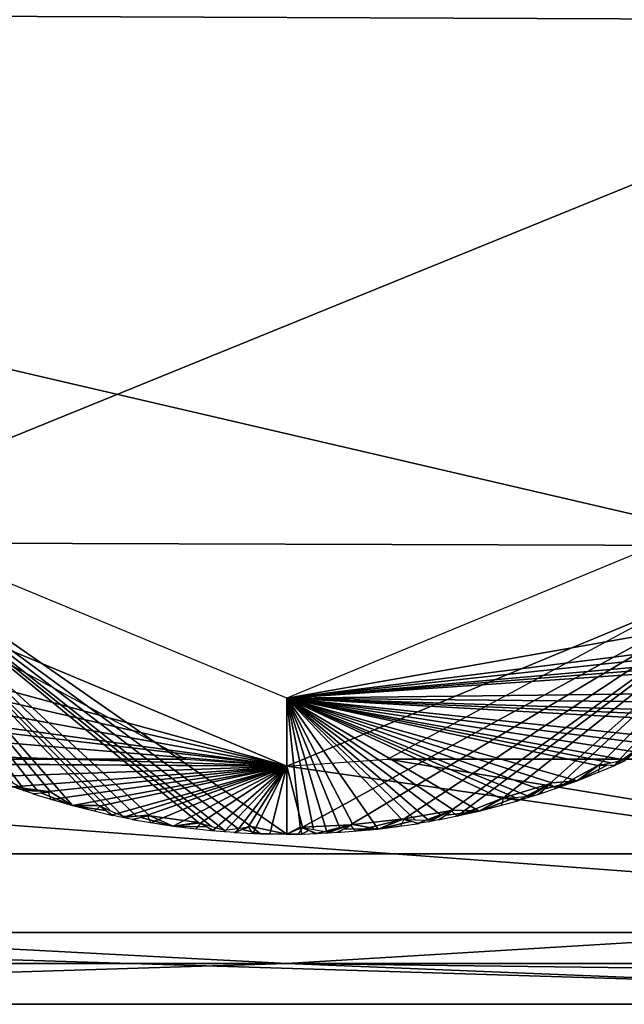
# Model space of a CAD drawing. Header units: inches. Extents: x -5.2 to 5.1, y -2.7 to 6.1.
# Tile 28 of 72: x -0.077 to 0.098, y -0.895 to -0.61. Entities that reach past the tile are written whole.
import ezdxf

# ---------------------------------------------------------------- set-up
doc = ezdxf.new("R2010")
doc.units = ezdxf.units.IN
doc.header["$LTSCALE"] = 52.148148
doc.header["$MEASUREMENT"] = 0
for name, color, linetype in [('148', 7, 'CONTINUOUS'), ('165', 7, 'CONTINUOUS'), ('168', 7, 'CONTINUOUS'), ('241', 7, 'CONTINUOUS'), ('242', 7, 'CONTINUOUS'), ('58', 7, 'CONTINUOUS'), ('70', 7, 'CONTINUOUS'), ('793', 7, 'CONTINUOUS'), ('794', 7, 'CONTINUOUS'), ('795', 7, 'CONTINUOUS')]:
    doc.layers.add(name, color=color, linetype=linetype)

msp = doc.modelspace()

# ---------------------------------------------------------------- linework, layer by layer
at = {"layer": '148', "linetype": 'Continuous'}
for points in [[(-0.60344, -0.85136, 3.51237), (0.52189, -0.85136, 3.52541), (-0.55007, -0.60176, 3.64518), (-0.60344, -0.85136, 3.51237)], [(0.52189, -0.85136, 3.52541), (0.55007, -0.60176, 3.64518), (-0.55007, -0.60176, 3.64518), (0.52189, -0.85136, 3.52541)]]:
    msp.add_3dface(points, dxfattribs=at)
at = {"layer": '165', "linetype": 'Continuous'}
for points in [[(0.28978, -0.89488, 3.48254), (-0.37448, -0.89488, 3.47445), (-0.33487, -0.89488, -3.31309), (0.28978, -0.89488, 3.48254)], [(0.33487, -0.89488, -3.31309), (0.28978, -0.89488, 3.48254), (-0.33487, -0.89488, -3.31309), (0.33487, -0.89488, -3.31309)]]:
    msp.add_3dface(points, dxfattribs=at)
at = {"layer": '168', "linetype": 'Continuous'}
for points in [[(-0.33487, -0.82402, -3.38396), (-0.02913, -0.82402, -3.38396), (-0.00001, -0.82599, -3.38393), (-0.33487, -0.82402, -3.38396)], [(0.33487, -0.87412, -3.3632), (-0.33487, -0.82402, -3.38396), (-0.00001, -0.82599, -3.38393), (0.33487, -0.87412, -3.3632)], [(-0.33487, -0.82402, -3.38396), (0.33487, -0.87412, -3.3632), (-0.33487, -0.87413, -3.3632), (-0.33487, -0.82402, -3.38396)], [(0.02913, -0.82402, -3.38396), (0.33487, -0.87412, -3.3632), (-0.00001, -0.82599, -3.38393), (0.02913, -0.82402, -3.38396)], [(0.02913, -0.82402, -3.38396), (0.33487, -0.824, -3.38396), (0.33487, -0.87412, -3.3632), (0.02913, -0.82402, -3.38396)], [(0.33487, -0.87412, -3.3632), (0.33487, -0.89488, -3.31309), (-0.33487, -0.87413, -3.3632), (0.33487, -0.87412, -3.3632)], [(0.33487, -0.89488, -3.31309), (-0.33487, -0.89488, -3.31309), (-0.33487, -0.87413, -3.3632), (0.33487, -0.89488, -3.31309)]]:
    msp.add_3dface(points, dxfattribs=at)
at = {"layer": '241', "linetype": 'Continuous'}
for points in [[(-0.07595, -0.83268, -3.58426), (-0.1392, -0.74864, -3.38396), (-0.07931, -0.83069, -3.58029), (-0.07595, -0.83268, -3.58426)], [(-0.07207, -0.83315, -3.58029), (-0.1392, -0.74864, -3.38396), (-0.07595, -0.83268, -3.58426), (-0.07207, -0.83315, -3.58029)], [(-0.06818, -0.83356, -3.57631), (-0.1392, -0.74864, -3.38396), (-0.07207, -0.83315, -3.58029), (-0.06818, -0.83356, -3.57631)], [(-0.06189, -0.83742, -3.58643), (-0.1392, -0.74864, -3.38396), (-0.06818, -0.83356, -3.57631), (-0.06189, -0.83742, -3.58643)], [(-0.05452, -0.83727, -3.57631), (-0.1392, -0.74864, -3.38396), (-0.06189, -0.83742, -3.58643), (-0.05452, -0.83727, -3.57631)], [(-0.05096, -0.83888, -3.58029), (-0.1392, -0.74864, -3.38396), (-0.05452, -0.83727, -3.57631), (-0.05096, -0.83888, -3.58029)], [(-0.04737, -0.84044, -3.58426), (-0.1392, -0.74864, -3.38396), (-0.05096, -0.83888, -3.58029), (-0.04737, -0.84044, -3.58426)], [(-0.04346, -0.84042, -3.58029), (-0.1392, -0.74864, -3.38396), (-0.04737, -0.84044, -3.58426), (-0.04346, -0.84042, -3.58029)], [(-0.03956, -0.84034, -3.57631), (-0.1392, -0.74864, -3.38396), (-0.04346, -0.84042, -3.58029), (-0.03956, -0.84034, -3.57631)], [(-0.02553, -0.84231, -3.57631), (-0.1392, -0.74864, -3.38396), (-0.03956, -0.84034, -3.57631), (-0.02553, -0.84231, -3.57631)], [(-0.0218, -0.84346, -3.58029), (-0.1392, -0.74864, -3.38396), (-0.02553, -0.84231, -3.57631), (-0.0218, -0.84346, -3.58029)], [(-0.01805, -0.84455, -3.58426), (-0.1392, -0.74864, -3.38396), (-0.0218, -0.84346, -3.58029), (-0.01805, -0.84455, -3.58426)], [(-0.01417, -0.84405, -3.58029), (-0.1392, -0.74864, -3.38396), (-0.01805, -0.84455, -3.58426), (-0.01417, -0.84405, -3.58029)], [(-0.01031, -0.84347, -3.57631), (-0.1392, -0.74864, -3.38396), (-0.01417, -0.84405, -3.58029), (-0.01031, -0.84347, -3.57631)], [(0, -0.84567, -3.58643), (-0.1392, -0.74864, -3.38396), (-0.01031, -0.84347, -3.57631), (0, -0.84567, -3.58643)], [(0, -0.8063, -3.38396), (-0.1392, -0.74864, -3.38396), (0, -0.84567, -3.58643), (0, -0.8063, -3.38396)], [(-0.0734, -0.83398, -3.58643), (-0.06189, -0.83742, -3.58643), (-0.07079, -0.83378, -3.58138), (-0.0734, -0.83398, -3.58643)], [(-0.07079, -0.83378, -3.58138), (-0.06189, -0.83742, -3.58643), (-0.06818, -0.83356, -3.57631), (-0.07079, -0.83378, -3.58138)], [(-0.05238, -0.83878, -3.58138), (-0.05452, -0.83727, -3.57631), (-0.06189, -0.83742, -3.58643), (-0.05238, -0.83878, -3.58138)], [(-0.05023, -0.84027, -3.58643), (-0.05238, -0.83878, -3.58138), (-0.06189, -0.83742, -3.58643), (-0.05023, -0.84027, -3.58643)], [(-0.04468, -0.84141, -3.58643), (-0.03283, -0.84338, -3.58643), (-0.04211, -0.84089, -3.58138), (-0.04468, -0.84141, -3.58643)], [(-0.04211, -0.84089, -3.58138), (-0.03283, -0.84338, -3.58643), (-0.03956, -0.84034, -3.57631), (-0.04211, -0.84089, -3.58138)], [(-0.03283, -0.84338, -3.58643), (-0.02553, -0.84231, -3.57631), (-0.03956, -0.84034, -3.57631), (-0.03283, -0.84338, -3.58643)], [(-0.02323, -0.84354, -3.58138), (-0.02553, -0.84231, -3.57631), (-0.03283, -0.84338, -3.58643), (-0.02323, -0.84354, -3.58138)], [(-0.0209, -0.84474, -3.58643), (-0.02323, -0.84354, -3.58138), (-0.03283, -0.84338, -3.58643), (-0.0209, -0.84474, -3.58643)], [(-0.01525, -0.84518, -3.58643), (-0.00763, -0.84555, -3.58643), (-0.01277, -0.84434, -3.58138), (-0.01525, -0.84518, -3.58643)], [(-0.01277, -0.84434, -3.58138), (-0.00763, -0.84555, -3.58643), (-0.01031, -0.84347, -3.57631), (-0.01277, -0.84434, -3.58138)], [(-0.00763, -0.84555, -3.58643), (0, -0.84567, -3.58643), (-0.01031, -0.84347, -3.57631), (-0.00763, -0.84555, -3.58643)]]:
    msp.add_3dface(points, dxfattribs=at)
at = {"layer": '242', "linetype": 'Continuous'}
for points in [[(0, -0.8063, -3.38396), (0.16314, -0.77755, -3.57631), (0.13919, -0.74864, -3.38396), (0, -0.8063, -3.38396)], [(0.16314, -0.77755, -3.57631), (0, -0.8063, -3.38396), (0.15269, -0.7871, -3.57631), (0.16314, -0.77755, -3.57631)], [(0.15269, -0.7871, -3.57631), (0, -0.8063, -3.38396), (0.15026, -0.79016, -3.58029), (0.15269, -0.7871, -3.57631)], [(0.15026, -0.79016, -3.58029), (0, -0.8063, -3.38396), (0.14778, -0.79319, -3.58426), (0.15026, -0.79016, -3.58029)], [(0.14778, -0.79319, -3.58426), (0, -0.8063, -3.38396), (0.1443, -0.79496, -3.58029), (0.14778, -0.79319, -3.58426)], [(0.1443, -0.79496, -3.58029), (0, -0.8063, -3.38396), (0.14079, -0.79667, -3.57631), (0.1443, -0.79496, -3.58029)], [(0.14079, -0.79667, -3.57631), (0, -0.8063, -3.38396), (0.12922, -0.80483, -3.57631), (0.14079, -0.79667, -3.57631)], [(0.12922, -0.80483, -3.57631), (0, -0.8063, -3.38396), (0.12643, -0.80757, -3.58029), (0.12922, -0.80483, -3.57631)], [(0.0077, -0.84435, -3.58029), (0, -0.8063, -3.38396), (0.00385, -0.84367, -3.57631), (0.0077, -0.84435, -3.58029)], [(0.01156, -0.84496, -3.58426), (0, -0.8063, -3.38396), (0.0077, -0.84435, -3.58029), (0.01156, -0.84496, -3.58426)], [(0.01534, -0.84397, -3.58029), (0, -0.8063, -3.38396), (0.01156, -0.84496, -3.58426), (0.01534, -0.84397, -3.58029)], [(0.01911, -0.84292, -3.57631), (0, -0.8063, -3.38396), (0.01534, -0.84397, -3.58029), (0.01911, -0.84292, -3.57631)], [(0.02637, -0.84419, -3.58643), (0, -0.8063, -3.38396), (0.01911, -0.84292, -3.57631), (0.02637, -0.84419, -3.58643)], [(0.03318, -0.84134, -3.57631), (0, -0.8063, -3.38396), (0.02637, -0.84419, -3.58643), (0.03318, -0.84134, -3.57631)], [(0.03708, -0.84153, -3.58029), (0, -0.8063, -3.38396), (0.03318, -0.84134, -3.57631), (0.03708, -0.84153, -3.58029)], [(0.04099, -0.84166, -3.58426), (0, -0.8063, -3.38396), (0.03708, -0.84153, -3.58029), (0.04099, -0.84166, -3.58426)], [(0.04462, -0.8402, -3.58029), (0, -0.8063, -3.38396), (0.04099, -0.84166, -3.58426), (0.04462, -0.8402, -3.58029)], [(0.04822, -0.83868, -3.57631), (0, -0.8063, -3.38396), (0.04462, -0.8402, -3.58029), (0.04822, -0.83868, -3.57631)], [(0.05559, -0.83903, -3.58643), (0, -0.8063, -3.38396), (0.04822, -0.83868, -3.57631), (0.05559, -0.83903, -3.58643)], [(0.06198, -0.83535, -3.57631), (0, -0.8063, -3.38396), (0.05559, -0.83903, -3.58643), (0.06198, -0.83535, -3.57631)], [(0.06588, -0.83505, -3.58029), (0, -0.8063, -3.38396), (0.06198, -0.83535, -3.57631), (0.06588, -0.83505, -3.58029)], [(0.06977, -0.83469, -3.58426), (0, -0.8063, -3.38396), (0.06588, -0.83505, -3.58029), (0.06977, -0.83469, -3.58426)], [(0.07319, -0.83279, -3.58029), (0, -0.8063, -3.38396), (0.06977, -0.83469, -3.58426), (0.07319, -0.83279, -3.58029)], [(0.07657, -0.83083, -3.57631), (0, -0.8063, -3.38396), (0.07319, -0.83279, -3.58029), (0.07657, -0.83083, -3.57631)], [(0.08392, -0.83026, -3.58643), (0, -0.8063, -3.38396), (0.07657, -0.83083, -3.57631), (0.08392, -0.83026, -3.58643)], [(0.0898, -0.8258, -3.57631), (0, -0.8063, -3.38396), (0.08392, -0.83026, -3.58643), (0.0898, -0.8258, -3.57631)], [(0.09363, -0.82502, -3.58029), (0, -0.8063, -3.38396), (0.0898, -0.8258, -3.57631), (0.09363, -0.82502, -3.58029)], [(0.09745, -0.82417, -3.58426), (0, -0.8063, -3.38396), (0.09363, -0.82502, -3.58029), (0.09745, -0.82417, -3.58426)], [(0.1006, -0.82185, -3.58029), (0, -0.8063, -3.38396), (0.09745, -0.82417, -3.58426), (0.1006, -0.82185, -3.58029)], [(0.10371, -0.81949, -3.57631), (0, -0.8063, -3.38396), (0.1006, -0.82185, -3.58029), (0.10371, -0.81949, -3.57631)], [(0.11094, -0.818, -3.58643), (0, -0.8063, -3.38396), (0.10371, -0.81949, -3.57631), (0.11094, -0.818, -3.58643)], [(0.11621, -0.81284, -3.57631), (0, -0.8063, -3.38396), (0.11094, -0.818, -3.58643), (0.11621, -0.81284, -3.57631)], [(0.11991, -0.81158, -3.58029), (0, -0.8063, -3.38396), (0.11621, -0.81284, -3.57631), (0.11991, -0.81158, -3.58029)], [(0.12359, -0.81026, -3.58426), (0, -0.8063, -3.38396), (0.11991, -0.81158, -3.58029), (0.12359, -0.81026, -3.58426)], [(0.12643, -0.80757, -3.58029), (0, -0.8063, -3.38396), (0.12359, -0.81026, -3.58426), (0.12643, -0.80757, -3.58029)], [(0, -0.8063, -3.38396), (0, -0.84567, -3.58643), (0.00385, -0.84367, -3.57631), (0, -0.8063, -3.38396)], [(0.09504, -0.82571, -3.58643), (0.09242, -0.82577, -3.58138), (0.08392, -0.83026, -3.58643), (0.09504, -0.82571, -3.58643)], [(0.09242, -0.82577, -3.58138), (0.0898, -0.8258, -3.57631), (0.08392, -0.83026, -3.58643), (0.09242, -0.82577, -3.58138)], [(0.0726, -0.83424, -3.58643), (0.08392, -0.83026, -3.58643), (0.07459, -0.83255, -3.58138), (0.0726, -0.83424, -3.58643)], [(0.07459, -0.83255, -3.58138), (0.08392, -0.83026, -3.58643), (0.07657, -0.83083, -3.57631), (0.07459, -0.83255, -3.58138)], [(0.06458, -0.83565, -3.58138), (0.06198, -0.83535, -3.57631), (0.05559, -0.83903, -3.58643), (0.06458, -0.83565, -3.58138)], [(0.06718, -0.83591, -3.58643), (0.06458, -0.83565, -3.58138), (0.05559, -0.83903, -3.58643), (0.06718, -0.83591, -3.58643)], [(0.04385, -0.84156, -3.58643), (0.05559, -0.83903, -3.58643), (0.04604, -0.84014, -3.58138), (0.04385, -0.84156, -3.58643)], [(0.04604, -0.84014, -3.58138), (0.05559, -0.83903, -3.58643), (0.04822, -0.83868, -3.57631), (0.04604, -0.84014, -3.58138)], [(0.01677, -0.84409, -3.58138), (0.02637, -0.84419, -3.58643), (0.01911, -0.84292, -3.57631), (0.01677, -0.84409, -3.58138)], [(0.03572, -0.84196, -3.58138), (0.03318, -0.84134, -3.57631), (0.02637, -0.84419, -3.58643), (0.03572, -0.84196, -3.58138)], [(0.03827, -0.84255, -3.58643), (0.03572, -0.84196, -3.58138), (0.02637, -0.84419, -3.58643), (0.03827, -0.84255, -3.58643)], [(0.00385, -0.84367, -3.57631), (0, -0.84567, -3.58643), (0.00437, -0.84563, -3.58643), (0.00385, -0.84367, -3.57631)], [(0.0063, -0.8446, -3.58138), (0.00385, -0.84367, -3.57631), (0.00437, -0.84563, -3.58643), (0.0063, -0.8446, -3.58138)], [(0.00875, -0.84551, -3.58643), (0.0063, -0.8446, -3.58138), (0.00437, -0.84563, -3.58643), (0.00875, -0.84551, -3.58643)], [(0.01441, -0.84523, -3.58643), (0.02637, -0.84419, -3.58643), (0.01677, -0.84409, -3.58138), (0.01441, -0.84523, -3.58643)]]:
    msp.add_3dface(points, dxfattribs=at)
at = {"layer": '58', "linetype": 'Continuous'}
for points in [[(-1.24691, -0.88307, 3.30824), (0, -0.88307, 3.53543), (-0.60344, -0.85136, 3.51237), (-1.24691, -0.88307, 3.30824)], [(-0.60344, -0.85136, 3.51237), (0, -0.88307, 3.53543), (0.52189, -0.85136, 3.52541), (-0.60344, -0.85136, 3.51237)], [(0, -0.88307, 3.53543), (1.24691, -0.88307, 3.30824), (0.52189, -0.85136, 3.52541), (0, -0.88307, 3.53543)], [(0, -0.88307, 3.53543), (-1.24691, -0.88307, 3.30824), (-0.37448, -0.89488, 3.47445), (0, -0.88307, 3.53543)], [(0.28978, -0.89488, 3.48254), (0, -0.88307, 3.53543), (-0.37448, -0.89488, 3.47445), (0.28978, -0.89488, 3.48254)], [(1.24691, -0.88307, 3.30824), (0, -0.88307, 3.53543), (0.94393, -0.89488, 3.36471), (1.24691, -0.88307, 3.30824)], [(0.94393, -0.89488, 3.36471), (0, -0.88307, 3.53543), (0.28978, -0.89488, 3.48254), (0.94393, -0.89488, 3.36471)]]:
    msp.add_3dface(points, dxfattribs=at)
at = {"layer": '70', "linetype": 'Continuous'}
for points in [[(-0.02913, -0.82402, -3.38396), (-0.33487, -0.82402, -3.38396), (-0.16307, -0.75187, -3.38396), (-0.02913, -0.82402, -3.38396)], [(0.02913, -0.82402, -3.38396), (0.16306, -0.75187, -3.38396), (0.33487, -0.824, -3.38396), (0.02913, -0.82402, -3.38396)]]:
    msp.add_3dface(points, dxfattribs=at)
at = {"layer": '793', "linetype": 'Continuous'}
for points in [[(0.15427, -0.45754, -3.8564), (0.21653, -0.6103, -3.8564), (-0.21653, -0.60859, -3.8564), (0.15427, -0.45754, -3.8564)], [(-0.21653, -0.60859, -3.8564), (0.21653, -0.6103, -3.8564), (-0.15427, -0.76135, -3.8564), (-0.21653, -0.60859, -3.8564)], [(0.21653, -0.6103, -3.8564), (0.15334, -0.7623, -3.8564), (-0.15427, -0.76135, -3.8564), (0.21653, -0.6103, -3.8564)], [(0.15334, -0.7623, -3.8564), (0, -0.82598, -3.8564), (-0.15427, -0.76135, -3.8564), (0.15334, -0.7623, -3.8564)]]:
    msp.add_3dface(points, dxfattribs=at)
at = {"layer": '794', "linetype": 'Continuous'}
for points in [[(0, -0.82598, -3.8564), (0.15334, -0.7623, -3.8564), (0.00457, -0.84366, -3.84223), (0, -0.82598, -3.8564)], [(0.00457, -0.84366, -3.84223), (0.15334, -0.7623, -3.8564), (0.01839, -0.84298, -3.84223), (0.00457, -0.84366, -3.84223)], [(0.01839, -0.84298, -3.84223), (0.15334, -0.7623, -3.8564), (0.03389, -0.84124, -3.84223), (0.01839, -0.84298, -3.84223)], [(0.03389, -0.84124, -3.84223), (0.15334, -0.7623, -3.8564), (0.04752, -0.83883, -3.84223), (0.03389, -0.84124, -3.84223)], [(0.04752, -0.83883, -3.84223), (0.15334, -0.7623, -3.8564), (0.04922, -0.84048, -3.84065), (0.04752, -0.83883, -3.84223)], [(0.04922, -0.84048, -3.84065), (0.15334, -0.7623, -3.8564), (0.06267, -0.83516, -3.84223), (0.04922, -0.84048, -3.84065)], [(0.06267, -0.83516, -3.84223), (0.15334, -0.7623, -3.8564), (0.07589, -0.83107, -3.84223), (0.06267, -0.83516, -3.84223)], [(0.07589, -0.83107, -3.84223), (0.15334, -0.7623, -3.8564), (0.07778, -0.83249, -3.84065), (0.07589, -0.83107, -3.84223)], [(0.07778, -0.83249, -3.84065), (0.15334, -0.7623, -3.8564), (0.09047, -0.82553, -3.84223), (0.07778, -0.83249, -3.84065)], [(0.09047, -0.82553, -3.84223), (0.15334, -0.7623, -3.8564), (0.09455, -0.82592, -3.84065), (0.09047, -0.82553, -3.84223)], [(0.09455, -0.82592, -3.84065), (0.15334, -0.7623, -3.8564), (0.10307, -0.81981, -3.84223), (0.09455, -0.82592, -3.84065)], [(0.09762, -0.82455, -3.84065), (0.09455, -0.82592, -3.84065), (0.10307, -0.81981, -3.84223), (0.09762, -0.82455, -3.84065)], [(0.08392, -0.83026, -3.84065), (0.07778, -0.83249, -3.84065), (0.09047, -0.82553, -3.84223), (0.08392, -0.83026, -3.84065)], [(0.09, -0.82785, -3.84065), (0.08392, -0.83026, -3.84065), (0.09047, -0.82553, -3.84223), (0.09, -0.82785, -3.84065)], [(0, -0.84567, -3.84065), (0, -0.82598, -3.8564), (0.00457, -0.84366, -3.84223), (0, -0.84567, -3.84065)], [(0.06667, -0.83606, -3.84065), (0.06267, -0.83516, -3.84223), (0.07589, -0.83107, -3.84223), (0.06667, -0.83606, -3.84065)], [(0.06989, -0.83509, -3.84065), (0.06667, -0.83606, -3.84065), (0.07589, -0.83107, -3.84223), (0.06989, -0.83509, -3.84065)], [(0.0731, -0.83407, -3.84065), (0.06989, -0.83509, -3.84065), (0.07589, -0.83107, -3.84223), (0.0731, -0.83407, -3.84065)], [(0.05559, -0.83903, -3.84065), (0.04922, -0.84048, -3.84065), (0.06267, -0.83516, -3.84223), (0.05559, -0.83903, -3.84065)], [(0.06192, -0.83741, -3.84065), (0.05559, -0.83903, -3.84065), (0.06267, -0.83516, -3.84223), (0.06192, -0.83741, -3.84065)], [(0.03775, -0.84263, -3.84065), (0.03389, -0.84124, -3.84223), (0.04752, -0.83883, -3.84223), (0.03775, -0.84263, -3.84065)], [(0.04106, -0.84207, -3.84065), (0.03775, -0.84263, -3.84065), (0.04752, -0.83883, -3.84223), (0.04106, -0.84207, -3.84065)], [(0.04437, -0.84146, -3.84065), (0.04106, -0.84207, -3.84065), (0.04752, -0.83883, -3.84223), (0.04437, -0.84146, -3.84065)], [(0.00822, -0.84553, -3.84065), (0.00457, -0.84366, -3.84223), (0.01839, -0.84298, -3.84223), (0.00822, -0.84553, -3.84065)], [(0.01158, -0.84538, -3.84065), (0.00822, -0.84553, -3.84065), (0.01839, -0.84298, -3.84223), (0.01158, -0.84538, -3.84065)], [(0.01494, -0.8452, -3.84065), (0.01158, -0.84538, -3.84065), (0.01839, -0.84298, -3.84223), (0.01494, -0.8452, -3.84065)], [(0.01987, -0.84483, -3.84065), (0.01839, -0.84298, -3.84223), (0.03389, -0.84124, -3.84223), (0.01987, -0.84483, -3.84065)], [(0.02637, -0.84419, -3.84065), (0.01987, -0.84483, -3.84065), (0.03389, -0.84124, -3.84223), (0.02637, -0.84419, -3.84065)], [(0.03286, -0.84337, -3.84065), (0.02637, -0.84419, -3.84065), (0.03389, -0.84124, -3.84223), (0.03286, -0.84337, -3.84065)], [(0.00328, -0.84565, -3.84065), (0, -0.84567, -3.84065), (0.00457, -0.84366, -3.84223), (0.00328, -0.84565, -3.84065)]]:
    msp.add_3dface(points, dxfattribs=at)
at = {"layer": '795', "linetype": 'Continuous'}
for points in [[(-0.15427, -0.76135, -3.8564), (0, -0.82598, -3.8564), (-0.15699, -0.78331, -3.84223), (-0.15427, -0.76135, -3.8564)], [(-0.15699, -0.78331, -3.84223), (0, -0.82598, -3.8564), (-0.14646, -0.79228, -3.84223), (-0.15699, -0.78331, -3.84223)], [(-0.14646, -0.79228, -3.84223), (0, -0.82598, -3.8564), (-0.13397, -0.80162, -3.84223), (-0.14646, -0.79228, -3.84223)], [(-0.13397, -0.80162, -3.84223), (0, -0.82598, -3.8564), (-0.12239, -0.80919, -3.84223), (-0.13397, -0.80162, -3.84223)], [(-0.12239, -0.80919, -3.84223), (0, -0.82598, -3.8564), (-0.12228, -0.81156, -3.84065), (-0.12239, -0.80919, -3.84223)], [(-0.12228, -0.81156, -3.84065), (0, -0.82598, -3.8564), (-0.10882, -0.81689, -3.84223), (-0.12228, -0.81156, -3.84065)], [(-0.10882, -0.81689, -3.84223), (0, -0.82598, -3.8564), (-0.09639, -0.82295, -3.84223), (-0.10882, -0.81689, -3.84223)], [(-0.09639, -0.82295, -3.84223), (0, -0.82598, -3.8564), (-0.09598, -0.82529, -3.84065), (-0.09639, -0.82295, -3.84223)], [(-0.09598, -0.82529, -3.84065), (0, -0.82598, -3.8564), (-0.08197, -0.82889, -3.84223), (-0.09598, -0.82529, -3.84065)], [(-0.08197, -0.82889, -3.84223), (0, -0.82598, -3.8564), (-0.07926, -0.83198, -3.84065), (-0.08197, -0.82889, -3.84223)], [(-0.07926, -0.83198, -3.84065), (0, -0.82598, -3.8564), (-0.06887, -0.83335, -3.84223), (-0.07926, -0.83198, -3.84065)], [(-0.06887, -0.83335, -3.84223), (0, -0.82598, -3.8564), (-0.06817, -0.83562, -3.84065), (-0.06887, -0.83335, -3.84223)], [(-0.06817, -0.83562, -3.84065), (0, -0.82598, -3.8564), (-0.06189, -0.83742, -3.84065), (-0.06817, -0.83562, -3.84065)], [(-0.06189, -0.83742, -3.84065), (0, -0.82598, -3.8564), (-0.05382, -0.83744, -3.84223), (-0.06189, -0.83742, -3.84065)], [(-0.05382, -0.83744, -3.84223), (0, -0.82598, -3.8564), (-0.05075, -0.84015, -3.84065), (-0.05382, -0.83744, -3.84223)], [(-0.05075, -0.84015, -3.84065), (0, -0.82598, -3.8564), (-0.04746, -0.84085, -3.84065), (-0.05075, -0.84015, -3.84065)], [(-0.04746, -0.84085, -3.84065), (0, -0.82598, -3.8564), (-0.04026, -0.84022, -3.84223), (-0.04746, -0.84085, -3.84065)], [(-0.04026, -0.84022, -3.84223), (0, -0.82598, -3.8564), (-0.03929, -0.84238, -3.84065), (-0.04026, -0.84022, -3.84223)], [(-0.03929, -0.84238, -3.84065), (0, -0.82598, -3.8564), (-0.03283, -0.84338, -3.84065), (-0.03929, -0.84238, -3.84065)], [(-0.03283, -0.84338, -3.84065), (0, -0.82598, -3.8564), (-0.02482, -0.84238, -3.84223), (-0.03283, -0.84338, -3.84065)], [(-0.02482, -0.84238, -3.84223), (0, -0.82598, -3.8564), (-0.02143, -0.8447, -3.84065), (-0.02482, -0.84238, -3.84223)], [(-0.02143, -0.8447, -3.84065), (0, -0.82598, -3.8564), (-0.01808, -0.84498, -3.84065), (-0.02143, -0.8447, -3.84065)], [(-0.01808, -0.84498, -3.84065), (0, -0.82598, -3.8564), (-0.01472, -0.84521, -3.84065), (-0.01808, -0.84498, -3.84065)], [(-0.01472, -0.84521, -3.84065), (0, -0.82598, -3.8564), (-0.01102, -0.84344, -3.84223), (-0.01472, -0.84521, -3.84065)], [(-0.01102, -0.84344, -3.84223), (0, -0.82598, -3.8564), (-0.00979, -0.84547, -3.84065), (-0.01102, -0.84344, -3.84223)], [(-0.00979, -0.84547, -3.84065), (0, -0.82598, -3.8564), (-0.0049, -0.84562, -3.84065), (-0.00979, -0.84547, -3.84065)], [(0, -0.82598, -3.8564), (0, -0.84567, -3.84065), (-0.0049, -0.84562, -3.84065), (0, -0.82598, -3.8564)], [(-0.07608, -0.83308, -3.84065), (-0.07926, -0.83198, -3.84065), (-0.06887, -0.83335, -3.84223), (-0.07608, -0.83308, -3.84065)], [(-0.07289, -0.83414, -3.84065), (-0.07608, -0.83308, -3.84065), (-0.06887, -0.83335, -3.84223), (-0.07289, -0.83414, -3.84065)], [(-0.05556, -0.83904, -3.84065), (-0.06189, -0.83742, -3.84065), (-0.05382, -0.83744, -3.84223), (-0.05556, -0.83904, -3.84065)], [(-0.04416, -0.84151, -3.84065), (-0.04746, -0.84085, -3.84065), (-0.04026, -0.84022, -3.84223), (-0.04416, -0.84151, -3.84065)], [(-0.02635, -0.8442, -3.84065), (-0.03283, -0.84338, -3.84065), (-0.02482, -0.84238, -3.84223), (-0.02635, -0.8442, -3.84065)]]:
    msp.add_3dface(points, dxfattribs=at)

doc.saveas('drawing.dxf')
